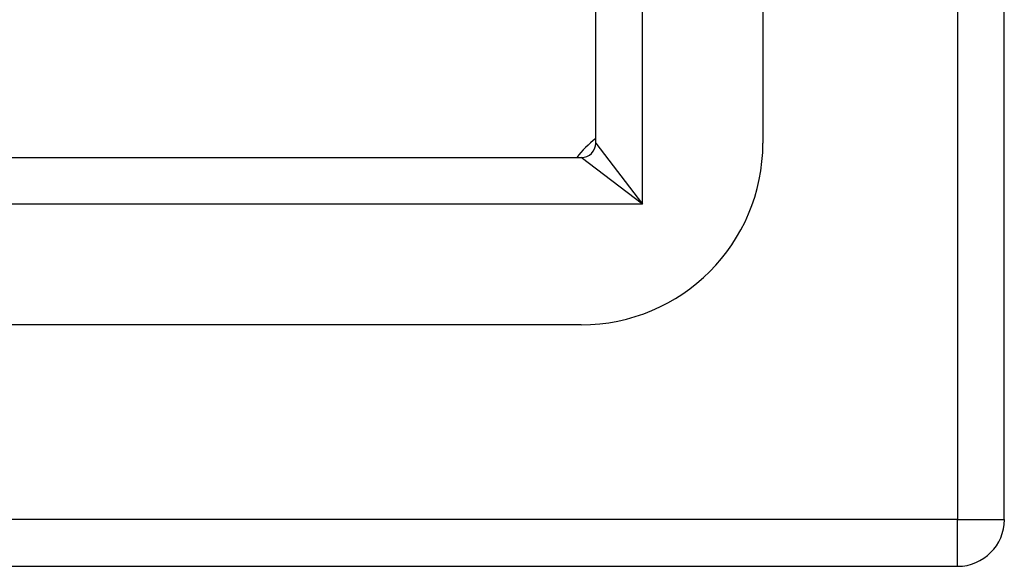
# Model space of a CAD drawing. Header units: inches. Extents: x 14 to 193, y 15 to 125.
# Tile 22 of 90: x 118.94 to 121.16, y 51.66 to 52.89. Entities that reach past the tile are written whole.
import ezdxf

# ---------------------------------------------------------------- set-up
doc = ezdxf.new("R2010")
doc.units = ezdxf.units.IN
doc.header["$LTSCALE"] = 12.41934
doc.header["$MEASUREMENT"] = 0
doc.layers.add('Visible Edges(ANSI)', color=7, linetype='Continuous', lineweight=25)
doc.layers.add('Visible Tangent Edges(ANSI)', color=7, linetype='Continuous', lineweight=25)

msp = doc.modelspace()

# ---------------------------------------------------------------- linework, layer by layer
at = {"layer": 'Visible Edges(ANSI)'}
for p, q in [((121.155, 51.7607), (121.155, 89.7888)), ((120.235, 52.6084), (120.235, 88.9411)), ((120.6114, 88.9411), (120.6114, 52.6084)), ((90.2425, 52.5755), (120.2021, 52.5755)), ((120.2021, 52.1991), (90.2425, 52.1991)), ((89.3948, 51.6555), (121.0499, 51.6555))]:
    msp.add_line(p, q, dxfattribs=at)
for centre, radius, start, end in [((120.3584, 52.4521), 0.2071, 126.5553, 143.4447), ((120.2021, 52.6084), 0.0329, 270, 0), ((120.2021, 52.6084), 0.4093, 270, 0), ((121.0499, 51.7607), 0.1052, 270, 0)]:
    msp.add_arc(centre, radius, start, end, dxfattribs=at)
at = {"layer": 'Visible Tangent Edges(ANSI)'}
for p, q in [((121.0499, 89.7888), (121.0499, 51.7607)), ((120.3402, 52.4704), (120.3402, 89.0792)), ((120.235, 52.6084), (120.3402, 52.4704)), ((120.3402, 52.4704), (120.2021, 52.5755)), ((120.3402, 52.4704), (90.1045, 52.4704)), ((121.0499, 51.7607), (89.3948, 51.7607)), ((121.0499, 51.6555), (121.0499, 51.7607)), ((121.0499, 51.7607), (121.155, 51.7607))]:
    msp.add_line(p, q, dxfattribs=at)

doc.saveas('drawing.dxf')
